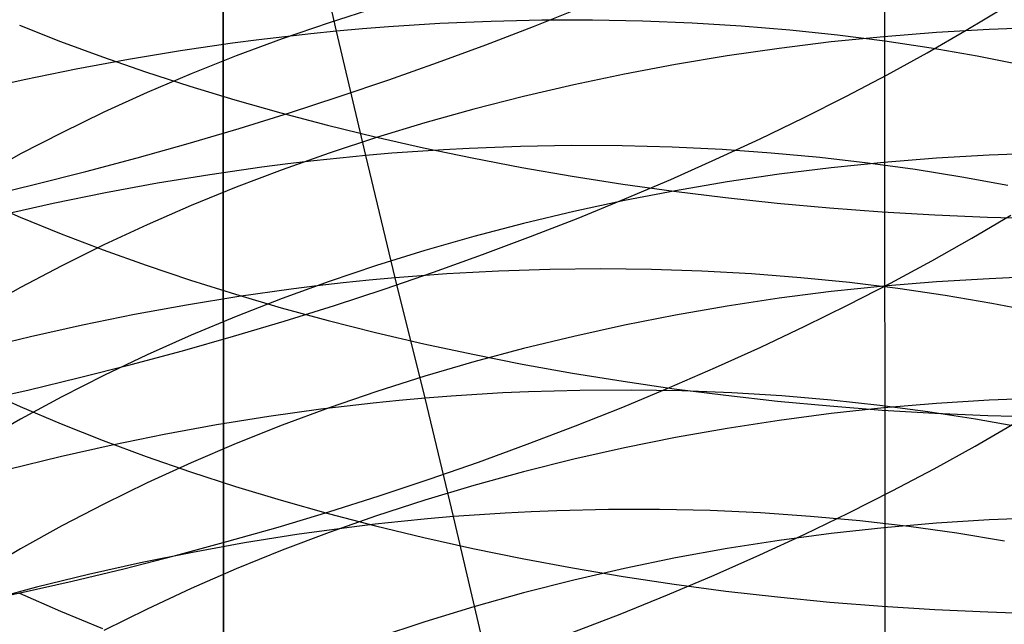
# Model space of a CAD drawing. Extents: x -383 to 1849, y -1185 to -529.
# Tile 92 of 256: x -333.98 to -324.94, y -1065.35 to -1059.8. Entities that reach past the tile are written whole.
import ezdxf

# ---------------------------------------------------------------- set-up
doc = ezdxf.new("R2010")
doc.units = 0
doc.layers.add('PREDEFINITO', color=7, linetype='CONTINUOUS')

msp = doc.modelspace()

# ---------------------------------------------------------------- linework, layer by layer
at = {"layer": 'PREDEFINITO'}
for p, q in [((-326.1504, -882.7992, 433.9858), (-326.035, -1066.0458, 433.48)), ((-332.1146, -1056.3046, 420), (-332.1112, -1070.3557, 420)), ((-332.1146, -1056.3046, 370), (-332.1112, -1070.3557, 370)), ((-332.1112, -1070.3557, 395), (-332.1146, -1056.3046, 395)), ((-332.1146, -1056.3046, 420), (-332.1112, -1070.3557, 420)), ((-331.0725, -1059.9054, 516.6741), (-331.3338, -1058.7466, 515.8132)), ((-330.7044, -1059.6873, 636.446), (-331.1416, -1059.8273, 636.6231)), ((-329.2642, -1059.8617, 483.6734), (-328.8336, -1059.6891, 483.8371)), ((-325.2865, -1059.8961, 486.4687), (-324.9391, -1059.6868, 486.7402)), ((-331.1416, -1059.8273, 636.6231), (-331.5717, -1059.9757, 636.8107)), ((-330.124, -1059.8352, 516.4641), (-330.3603, -1059.849, 516.5218)), ((-329.6534, -1059.8151, 516.3385), (-330.124, -1059.8352, 516.4641)), ((-329.1859, -1059.8047, 516.1997), (-329.6534, -1059.8151, 516.3385)), ((-328.7218, -1059.8041, 516.0479), (-329.1859, -1059.8047, 516.1997)), ((-328.2617, -1059.8131, 515.8835), (-328.7218, -1059.8041, 516.0479)), ((-327.8059, -1059.8315, 515.7067), (-328.2617, -1059.8131, 515.8835)), ((-327.3549, -1059.8593, 515.5179), (-327.8059, -1059.8315, 515.7067)), ((-333.988, -1059.8501, 664.9785), (-333.611, -1059.9986, 665.256)), ((-331.3108, -1059.9293, 516.7179), (-331.5495, -1059.9557, 516.7581)), ((-331.0725, -1059.9054, 516.6741), (-331.3108, -1059.9293, 516.7179)), ((-330.8346, -1059.8841, 516.6268), (-331.0725, -1059.9054, 516.6741)), ((-330.803, -1061.047, 517.555), (-331.0725, -1059.9054, 516.6741)), ((-330.5972, -1059.8653, 516.576), (-330.8346, -1059.8841, 516.6268)), ((-330.3603, -1059.849, 516.5218), (-330.5972, -1059.8653, 516.576)), ((-329.7013, -1060.0298, 483.5228), (-329.2642, -1059.8617, 483.6734)), ((-326.9092, -1059.8963, 515.3174), (-327.3549, -1059.8593, 515.5179)), ((-326.4691, -1059.9425, 515.1054), (-326.9092, -1059.8963, 515.3174)), ((-325.5608, -1059.9172, 634.3959), (-326.045, -1059.9551, 634.442)), ((-325.645, -1060.1023, 486.2088), (-325.2865, -1059.8961, 486.4687)), ((-325.0753, -1059.8898, 634.3627), (-325.5608, -1059.9172, 634.3959)), ((-324.8321, -1059.8802, 634.351), (-325.0753, -1059.8898, 634.3627)), ((-333.611, -1059.9986, 665.256), (-333.2241, -1060.1415, 665.523)), ((-332.0278, -1060.0158, 516.828), (-332.5068, -1060.0858, 516.8839)), ((-331.7886, -1059.9845, 516.7948), (-332.0278, -1060.0158, 516.828)), ((-331.5717, -1059.9757, 636.8107), (-331.9942, -1060.1322, 637.0087)), ((-331.5495, -1059.9557, 516.7581), (-331.7886, -1059.9845, 516.7948)), ((-326.5273, -1060.0035, 634.5007), (-327.0072, -1060.0622, 634.572)), ((-326.045, -1059.9551, 634.442), (-326.5273, -1060.0035, 634.5007)), ((-326.0352, -1059.9977, 514.8824), (-326.4691, -1059.9425, 515.1054)), ((-325.6078, -1060.0618, 514.6485), (-326.0352, -1059.9977, 514.8824)), ((-332.5068, -1060.0858, 516.8839), (-332.9861, -1060.1652, 516.9261)), ((-330.1447, -1060.1934, 483.3854), (-329.7013, -1060.0298, 483.5228)), ((-327.0072, -1060.0622, 634.572), (-327.4843, -1060.1311, 634.6556)), ((-326.0141, -1060.3053, 485.9606), (-325.645, -1060.1023, 486.2088)), ((-325.1874, -1060.1347, 514.4042), (-325.6078, -1060.0618, 514.6485)), ((-332.9861, -1060.1652, 516.9261), (-333.4651, -1060.2541, 516.9545)), ((-333.2241, -1060.1415, 665.523), (-332.8276, -1060.2787, 665.7794)), ((-331.9942, -1060.1322, 637.0087), (-332.4086, -1060.2968, 637.2168)), ((-330.5936, -1060.3522, 483.2612), (-330.1447, -1060.1934, 483.3854)), ((-327.9581, -1060.2098, 634.7512), (-328.4281, -1060.2983, 634.8587)), ((-327.4843, -1060.1311, 634.6556), (-327.9581, -1060.2098, 634.7512)), ((-324.7744, -1060.2163, 514.1497), (-325.1874, -1060.1347, 514.4042)), ((-333.4651, -1060.2541, 516.9545), (-333.9434, -1060.352, 516.9695)), ((-332.8276, -1060.2787, 665.7794), (-332.4221, -1060.4101, 666.0249)), ((-332.4086, -1060.2968, 637.2168), (-332.8144, -1060.4692, 637.4349)), ((-328.4281, -1060.2983, 634.8587), (-328.8938, -1060.3965, 634.9778)), ((-333.9434, -1060.352, 516.9695), (-334.4205, -1060.4589, 516.971)), ((-331.0477, -1060.5059, 483.1506), (-330.5936, -1060.3522, 483.2612)), ((-326.3933, -1060.5049, 485.7243), (-326.0141, -1060.3053, 485.9606)), ((-332.8144, -1060.4692, 637.4349), (-333.2112, -1060.6493, 637.6626)), ((-332.4221, -1060.4101, 666.0249), (-332.008, -1060.5355, 666.2593)), ((-328.8938, -1060.3965, 634.9778), (-329.3548, -1060.504, 635.1084)), ((-332.008, -1060.5355, 666.2593), (-331.5858, -1060.6548, 666.4822)), ((-331.5064, -1060.6546, 483.0535), (-331.0477, -1060.5059, 483.1506)), ((-329.3548, -1060.504, 635.1084), (-329.8106, -1060.6208, 635.2502)), ((-326.7822, -1060.701, 485.5001), (-326.3933, -1060.5049, 485.7243)), ((-333.2112, -1060.6493, 637.6626), (-333.5985, -1060.8369, 637.8998)), ((-331.9693, -1060.7979, 482.9701), (-331.5064, -1060.6546, 483.0535)), ((-331.5858, -1060.6548, 666.4822), (-331.156, -1060.7679, 666.6935)), ((-329.8106, -1060.6208, 635.2502), (-330.2606, -1060.7466, 635.403)), ((-330.2606, -1060.7466, 635.403), (-330.7045, -1060.8814, 635.5666)), ((-327.1802, -1060.8932, 485.288), (-326.7822, -1060.701, 485.5001)), ((-333.5985, -1060.8369, 637.8998), (-333.9759, -1061.0318, 638.1463)), ((-332.4358, -1060.9357, 482.9007), (-331.9693, -1060.7979, 482.9701)), ((-331.156, -1060.7679, 666.6935), (-330.719, -1060.8747, 666.893)), ((-330.7045, -1060.8814, 635.5666), (-331.1418, -1061.0249, 635.7408)), ((-330.719, -1060.8747, 666.893), (-330.2753, -1060.9749, 667.0803)), ((-327.5869, -1061.0816, 485.0883), (-327.1802, -1060.8932, 485.288)), ((-332.9054, -1061.0677, 482.8453), (-332.4358, -1060.9357, 482.9007)), ((-330.3271, -1061.0089, 517.4579), (-330.5648, -1061.0267, 517.5082)), ((-330.0899, -1060.9938, 517.4043), (-330.3271, -1061.0089, 517.4579)), ((-330.2753, -1060.9749, 667.0803), (-329.8255, -1061.0686, 667.2553)), ((-329.8533, -1060.9812, 517.3472), (-330.0899, -1060.9938, 517.4043)), ((-329.3821, -1060.9636, 517.223), (-329.8533, -1060.9812, 517.3472)), ((-328.9138, -1060.9562, 517.0857), (-329.3821, -1060.9636, 517.223)), ((-328.4489, -1060.9587, 516.9356), (-328.9138, -1060.9562, 517.0857)), ((-327.9879, -1060.971, 516.773), (-328.4489, -1060.9587, 516.9356)), ((-327.5311, -1060.993, 516.5981), (-327.9879, -1060.971, 516.773)), ((-327.0791, -1061.0247, 516.4114), (-327.5311, -1060.993, 516.5981)), ((-333.9759, -1061.0318, 638.1463), (-334.3427, -1061.2339, 638.4019)), ((-333.3777, -1061.1939, 482.8041), (-332.9054, -1061.0677, 482.8453)), ((-331.1418, -1061.0249, 635.7408), (-331.5719, -1061.177, 635.9255)), ((-331.2805, -1061.0954, 517.638), (-331.5197, -1061.1235, 517.6743)), ((-331.0416, -1061.0699, 517.5982), (-331.2805, -1061.0954, 517.638)), ((-330.803, -1061.047, 517.555), (-331.0416, -1061.0699, 517.5982)), ((-330.5648, -1061.0267, 517.5082), (-330.803, -1061.047, 517.555)), ((-330.5347, -1062.171, 518.4581), (-330.803, -1061.047, 517.555)), ((-329.8255, -1061.0686, 667.2553), (-329.3699, -1061.1555, 667.4177)), ((-328.0018, -1061.2658, 484.901), (-327.5869, -1061.0816, 485.0883)), ((-326.6323, -1061.0658, 516.2132), (-327.0791, -1061.0247, 516.4114)), ((-326.1911, -1061.1162, 516.0036), (-326.6323, -1061.0658, 516.2132)), ((-326.045, -1061.1099, 633.5572), (-326.5273, -1061.1595, 633.615)), ((-325.5608, -1061.071, 633.5119), (-326.045, -1061.1099, 633.5572)), ((-325.0753, -1061.0431, 633.4793), (-325.5608, -1061.071, 633.5119)), ((-324.8321, -1061.0332, 633.4678), (-325.0753, -1061.0431, 633.4793)), ((-333.8522, -1061.3141, 482.7772), (-333.3777, -1061.1939, 482.8041)), ((-331.7592, -1061.1541, 517.7072), (-332.2385, -1061.2228, 517.7625)), ((-331.5719, -1061.177, 635.9255), (-331.9944, -1061.3374, 636.1203)), ((-331.5197, -1061.1235, 517.6743), (-331.7592, -1061.1541, 517.7072)), ((-329.3699, -1061.1555, 667.4177), (-328.9091, -1061.2355, 667.5672)), ((-326.5273, -1061.1595, 633.615), (-327.0072, -1061.2196, 633.6851)), ((-325.7559, -1061.1759, 515.7831), (-326.1911, -1061.1162, 516.0036)), ((-325.3272, -1061.2447, 515.5519), (-325.7559, -1061.1759, 515.7831)), ((-332.2385, -1061.2228, 517.7625), (-332.718, -1061.3013, 517.8042)), ((-328.9091, -1061.2355, 667.5672), (-328.4435, -1061.3085, 667.7036)), ((-328.4243, -1061.4456, 484.7263), (-328.0018, -1061.2658, 484.901)), ((-327.4843, -1061.29, 633.7673), (-327.9581, -1061.3706, 633.8614)), ((-327.0072, -1061.2196, 633.6851), (-327.4843, -1061.29, 633.7673)), ((-324.9055, -1061.3224, 515.3104), (-325.3272, -1061.2447, 515.5519)), ((-334.3283, -1061.428, 482.7648), (-333.8522, -1061.3141, 482.7772)), ((-332.718, -1061.3013, 517.8042), (-333.1972, -1061.3895, 517.8324)), ((-331.9944, -1061.3374, 636.1203), (-332.4088, -1061.506, 636.325)), ((-328.4435, -1061.3085, 667.7036), (-327.9736, -1061.3743, 667.8267)), ((-327.9581, -1061.3706, 633.8614), (-328.428, -1061.4613, 633.9671)), ((-327.9736, -1061.3743, 667.8267), (-327.4998, -1061.433, 667.9362)), ((-334.3479, -1061.4523, 663.8136), (-333.9816, -1061.6117, 664.0977)), ((-333.1972, -1061.3895, 517.8324), (-333.6756, -1061.4871, 517.8472)), ((-328.428, -1061.4613, 633.9671), (-328.8938, -1061.5617, 634.0843)), ((-328.8539, -1061.621, 484.5644), (-328.4243, -1061.4456, 484.7263)), ((-327.4998, -1061.433, 667.9362), (-327.0228, -1061.4842, 668.032)), ((-333.6756, -1061.4871, 517.8472), (-334.1527, -1061.5939, 517.8488)), ((-332.4088, -1061.506, 636.325), (-332.8147, -1061.6827, 636.5396)), ((-328.8938, -1061.5617, 634.0843), (-329.3548, -1061.6718, 634.2127)), ((-327.0228, -1061.4842, 668.032), (-326.5428, -1061.5278, 668.1136)), ((-326.5428, -1061.5278, 668.1136), (-326.0604, -1061.5639, 668.1809)), ((-326.0604, -1061.5639, 668.1809), (-325.5762, -1061.5921, 668.2337)), ((-333.9816, -1061.6117, 664.0977), (-333.6048, -1061.7654, 664.3717)), ((-329.2902, -1061.7917, 484.4153), (-328.8539, -1061.621, 484.5644)), ((-325.5762, -1061.5921, 668.2337), (-325.0904, -1061.6124, 668.2717)), ((-325.2357, -1061.8064, 487.1297), (-324.8779, -1061.5952, 487.3875)), ((-325.0904, -1061.6124, 668.2717), (-324.8472, -1061.6196, 668.285)), ((-332.8147, -1061.6827, 636.5396), (-333.2116, -1061.8673, 636.7636)), ((-329.3548, -1061.6718, 634.2127), (-329.8105, -1061.7913, 634.3522)), ((-333.6048, -1061.7654, 664.3717), (-333.2181, -1061.9134, 664.6355)), ((-329.8105, -1061.7913, 634.3522), (-330.2606, -1061.9202, 634.5025)), ((-329.7327, -1061.9576, 484.2793), (-329.2902, -1061.7917, 484.4153)), ((-325.6042, -1062.0142, 486.8836), (-325.2357, -1061.8064, 487.1297)), ((-333.2116, -1061.8673, 636.7636), (-333.5989, -1062.0595, 636.9971)), ((-333.2181, -1061.9134, 664.6355), (-332.8218, -1062.0555, 664.8886)), ((-330.2606, -1061.9202, 634.5025), (-330.7045, -1062.0581, 634.6634)), ((-330.1809, -1062.1184, 484.1565), (-329.7327, -1061.9576, 484.2793)), ((-325.9829, -1062.2184, 486.6492), (-325.6042, -1062.0142, 486.8836)), ((-333.5989, -1062.0595, 636.9971), (-333.9762, -1062.2592, 637.2396)), ((-332.8218, -1062.0555, 664.8886), (-332.4165, -1062.1914, 665.131)), ((-330.7045, -1062.0581, 634.6634), (-331.1417, -1062.205, 634.8348)), ((-329.5841, -1062.1091, 518.2533), (-329.821, -1062.1206, 518.3095)), ((-329.1123, -1062.0939, 518.1309), (-329.5841, -1062.1091, 518.2533)), ((-328.6435, -1062.089, 517.9956), (-329.1123, -1062.0939, 518.1309)), ((-328.1779, -1062.0943, 517.8476), (-328.6435, -1062.089, 517.9956)), ((-327.7162, -1062.1096, 517.6873), (-328.1779, -1062.0943, 517.8476)), ((-327.2587, -1062.1349, 517.5149), (-327.7162, -1062.1096, 517.6873)), ((-332.4165, -1062.1914, 665.131), (-332.0026, -1062.3212, 665.3624)), ((-330.7735, -1062.1931, 518.5007), (-331.0126, -1062.2179, 518.5399)), ((-330.5347, -1062.171, 518.4581), (-330.7735, -1062.1931, 518.5007)), ((-330.6343, -1062.274, 484.047), (-330.1809, -1062.1184, 484.1565)), ((-330.2963, -1062.1516, 518.412), (-330.5347, -1062.171, 518.4581)), ((-330.2593, -1063.2763, 519.3809), (-330.5347, -1062.171, 518.4581)), ((-330.0584, -1062.1348, 518.3625), (-330.2963, -1062.1516, 518.412)), ((-329.821, -1062.1206, 518.3095), (-330.0584, -1062.1348, 518.3625)), ((-326.8059, -1062.17, 517.3309), (-327.2587, -1062.1349, 517.5149)), ((-326.3582, -1062.2148, 517.1354), (-326.8059, -1062.17, 517.3309)), ((-325.0752, -1062.1783, 632.5737), (-325.5608, -1062.2068, 632.6057)), ((-324.832, -1062.1683, 632.5625), (-325.0752, -1062.1783, 632.5737)), ((-333.9762, -1062.2592, 637.2396), (-334.3431, -1062.4663, 637.4911)), ((-331.4916, -1062.2753, 518.608), (-331.9711, -1062.343, 518.6625)), ((-331.1417, -1062.205, 634.8348), (-331.5719, -1062.3607, 635.0164)), ((-331.252, -1062.2453, 518.5756), (-331.4916, -1062.2753, 518.608)), ((-331.0126, -1062.2179, 518.5399), (-331.252, -1062.2453, 518.5756)), ((-331.0923, -1062.4242, 483.951), (-330.6343, -1062.274, 484.047)), ((-326.045, -1062.2464, 632.6501), (-326.5273, -1062.297, 632.7069)), ((-326.3714, -1062.4188, 486.4267), (-325.9829, -1062.2184, 486.6492)), ((-325.9161, -1062.2692, 516.9288), (-326.3582, -1062.2148, 517.1354)), ((-325.5608, -1062.2068, 632.6057), (-326.045, -1062.2464, 632.6501)), ((-325.48, -1062.333, 516.7114), (-325.9161, -1062.2692, 516.9288)), ((-331.9711, -1062.343, 518.6625), (-332.4508, -1062.4208, 518.7035)), ((-332.0026, -1062.3212, 665.3624), (-331.5807, -1062.4447, 665.5825)), ((-331.5719, -1062.3607, 635.0164), (-331.9944, -1062.5249, 635.208)), ((-327.0073, -1062.3584, 632.7757), (-327.4844, -1062.4304, 632.8564)), ((-326.5273, -1062.297, 632.7069), (-327.0073, -1062.3584, 632.7757)), ((-325.0504, -1062.4061, 516.4835), (-325.48, -1062.333, 516.7114)), ((-332.4508, -1062.4208, 518.7035), (-332.9302, -1062.5084, 518.7312)), ((-331.5807, -1062.4447, 665.5825), (-331.1511, -1062.5618, 665.7911)), ((-331.5546, -1062.5688, 483.8686), (-331.0923, -1062.4242, 483.951)), ((-327.4844, -1062.4304, 632.8564), (-327.9581, -1062.5129, 632.9488)), ((-326.7691, -1062.6153, 486.2163), (-326.3714, -1062.4188, 486.4267)), ((-324.6276, -1062.4884, 516.2453), (-325.0504, -1062.4061, 516.4835)), ((-332.9302, -1062.5084, 518.7312), (-333.4086, -1062.6057, 518.7457)), ((-331.9944, -1062.5249, 635.208), (-332.4088, -1062.6976, 635.4094)), ((-331.1511, -1062.5618, 665.7911), (-330.7144, -1062.6722, 665.9879)), ((-327.9581, -1062.5129, 632.9488), (-328.4281, -1062.6055, 633.0527)), ((-333.4086, -1062.6057, 518.7457), (-333.8858, -1062.7124, 518.7471)), ((-332.0205, -1062.7076, 483.7999), (-331.5546, -1062.5688, 483.8686)), ((-328.4281, -1062.6055, 633.0527), (-328.8938, -1062.7082, 633.1679)), ((-327.1755, -1062.8075, 486.0181), (-326.7691, -1062.6153, 486.2163)), ((-333.8858, -1062.7124, 518.7471), (-334.361, -1062.8285, 518.7356)), ((-332.4088, -1062.6976, 635.4094), (-332.8147, -1062.8785, 635.6204)), ((-332.4897, -1062.8405, 483.7452), (-332.0205, -1062.7076, 483.7999)), ((-330.7144, -1062.6722, 665.9879), (-330.2711, -1062.7759, 666.1728)), ((-328.8938, -1062.7082, 633.1679), (-329.3548, -1062.8208, 633.2942)), ((-330.2711, -1062.7759, 666.1728), (-329.8215, -1062.8728, 666.3455)), ((-329.3548, -1062.8208, 633.2942), (-329.8105, -1062.9431, 633.4313)), ((-327.5902, -1062.9954, 485.8322), (-327.1755, -1062.8075, 486.0181)), ((-332.8147, -1062.8785, 635.6204), (-333.2115, -1063.0674, 635.8408)), ((-332.9615, -1062.9673, 483.7045), (-332.4897, -1062.8405, 483.7452)), ((-329.8215, -1062.8728, 666.3455), (-329.3662, -1062.9627, 666.5057)), ((-333.4356, -1063.0877, 483.678), (-332.9615, -1062.9673, 483.7045)), ((-329.8105, -1062.9431, 633.4313), (-330.2606, -1063.0749, 633.5791)), ((-329.3662, -1062.9627, 666.5057), (-328.9057, -1063.0455, 666.6532)), ((-328.0125, -1063.1788, 485.6588), (-327.5902, -1062.9954, 485.8322)), ((-333.9114, -1063.2017, 483.6658), (-333.4356, -1063.0877, 483.678)), ((-333.2115, -1063.0674, 635.8408), (-333.5988, -1063.2642, 636.0704)), ((-330.2606, -1063.0749, 633.5791), (-330.7044, -1063.216, 633.7373)), ((-328.9057, -1063.0455, 666.6532), (-328.4404, -1063.121, 666.7878)), ((-334.3478, -1063.1871, 662.8932), (-333.9815, -1063.3521, 663.1741)), ((-328.4422, -1063.3574, 485.4981), (-328.0125, -1063.1788, 485.6588)), ((-328.4404, -1063.121, 666.7878), (-327.9709, -1063.1891, 666.9092)), ((-327.9709, -1063.1891, 666.9092), (-327.4974, -1063.2497, 667.0173)), ((-334.3884, -1063.309, 483.6681), (-333.9114, -1063.2017, 483.6658)), ((-333.5988, -1063.2642, 636.0704), (-333.9762, -1063.4687, 636.309)), ((-330.7044, -1063.216, 633.7373), (-331.1417, -1063.3663, 633.9058)), ((-330.2593, -1063.2763, 519.3809), (-330.4982, -1063.2977, 519.4228)), ((-330.0209, -1063.2576, 519.3357), (-330.2593, -1063.2763, 519.3809)), ((-329.9996, -1064.3648, 520.3274), (-330.2593, -1063.2763, 519.3809)), ((-329.7828, -1063.2416, 519.2871), (-330.0209, -1063.2576, 519.3357)), ((-329.5453, -1063.2283, 519.2352), (-329.7828, -1063.2416, 519.2871)), ((-329.3083, -1063.2177, 519.18), (-329.5453, -1063.2283, 519.2352)), ((-328.8363, -1063.2045, 519.0598), (-329.3083, -1063.2177, 519.18)), ((-328.3672, -1063.2018, 518.9269), (-328.8363, -1063.2045, 519.0598)), ((-327.9015, -1063.2096, 518.7816), (-328.3672, -1063.2018, 518.9269)), ((-327.4395, -1063.2277, 518.6241), (-327.9015, -1063.2096, 518.7816)), ((-327.4974, -1063.2497, 667.0173), (-327.0207, -1063.3027, 667.1117)), ((-326.9818, -1063.2559, 518.4548), (-327.4395, -1063.2277, 518.6241)), ((-326.5287, -1063.2942, 518.2739), (-326.9818, -1063.2559, 518.4548)), ((-324.8321, -1063.2851, 631.6342), (-325.0753, -1063.2954, 631.6453)), ((-333.9815, -1063.3521, 663.1741), (-333.6047, -1063.5113, 663.445)), ((-331.1417, -1063.3663, 633.9058), (-331.5717, -1063.5255, 634.0843)), ((-330.9769, -1063.3487, 519.4962), (-331.2166, -1063.3782, 519.5279)), ((-330.7374, -1063.3219, 519.4612), (-330.9769, -1063.3487, 519.4962)), ((-330.4982, -1063.2977, 519.4228), (-330.7374, -1063.3219, 519.4612)), ((-328.8785, -1063.5312, 485.3501), (-328.4422, -1063.3574, 485.4981)), ((-327.0207, -1063.3027, 667.1117), (-326.5411, -1063.3479, 667.1922)), ((-326.5411, -1063.3479, 667.1922), (-326.059, -1063.3851, 667.2586)), ((-326.0808, -1063.3423, 518.0818), (-326.5287, -1063.2942, 518.2739)), ((-326.045, -1063.3653, 631.7206), (-326.5273, -1063.4171, 631.7764)), ((-325.6384, -1063.4003, 517.8787), (-326.0808, -1063.3423, 518.0818)), ((-325.5608, -1063.3247, 631.6768), (-326.045, -1063.3653, 631.7206)), ((-325.0753, -1063.2954, 631.6453), (-325.5608, -1063.3247, 631.6768)), ((-331.6964, -1063.4451, 519.5813), (-332.1763, -1063.5223, 519.6214)), ((-331.2166, -1063.3782, 519.5279), (-331.6964, -1063.4451, 519.5813)), ((-326.5273, -1063.4171, 631.7764), (-327.0072, -1063.4799, 631.8441)), ((-326.059, -1063.3851, 667.2586), (-325.5751, -1063.4144, 667.3107)), ((-325.202, -1063.4678, 517.665), (-325.6384, -1063.4003, 517.8787)), ((-325.5751, -1063.4144, 667.3107), (-325.0897, -1063.4354, 667.3482)), ((-325.0897, -1063.4354, 667.3482), (-324.8466, -1063.4428, 667.3614)), ((-333.9762, -1063.4687, 636.309), (-334.3431, -1063.6807, 636.5563)), ((-333.6047, -1063.5113, 663.445), (-333.218, -1063.6645, 663.7058)), ((-332.1763, -1063.5223, 519.6214), (-332.6558, -1063.6096, 519.6485)), ((-331.5717, -1063.5255, 634.0843), (-331.9942, -1063.6936, 634.2727)), ((-329.3211, -1063.6998, 485.215), (-328.8785, -1063.5312, 485.3501)), ((-327.4843, -1063.5535, 631.9235), (-327.958, -1063.6377, 632.0143)), ((-327.0072, -1063.4799, 631.8441), (-327.4843, -1063.5535, 631.9235)), ((-325.2043, -1063.7156, 487.8262), (-324.8374, -1063.5033, 488.0702)), ((-324.772, -1063.5449, 517.4409), (-325.202, -1063.4678, 517.665)), ((-332.6558, -1063.6096, 519.6485), (-333.1345, -1063.7068, 519.6625)), ((-327.958, -1063.6377, 632.0143), (-328.428, -1063.7325, 632.1163)), ((-333.1345, -1063.7068, 519.6625), (-333.6118, -1063.8137, 519.6637)), ((-333.218, -1063.6645, 663.7058), (-332.8217, -1063.8115, 663.9561)), ((-331.9942, -1063.6936, 634.2727), (-332.4086, -1063.8702, 634.4707)), ((-329.7694, -1063.8632, 485.0931), (-329.3211, -1063.6998, 485.215)), ((-328.428, -1063.7325, 632.1163), (-328.8938, -1063.8374, 632.2295)), ((-325.5813, -1063.9239, 487.594), (-325.2043, -1063.7156, 487.8262)), ((-333.6118, -1063.8137, 519.6637), (-334.0872, -1063.9301, 519.6521)), ((-332.8217, -1063.8115, 663.9561), (-332.4164, -1063.9523, 664.1957)), ((-332.4086, -1063.8702, 634.4707), (-332.8145, -1064.0552, 634.6781)), ((-330.223, -1064.0211, 484.9843), (-329.7694, -1063.8632, 485.0931)), ((-328.8938, -1063.8374, 632.2295), (-329.3547, -1063.9525, 632.3535)), ((-332.4164, -1063.9523, 664.1957), (-332.0026, -1064.0867, 664.4244)), ((-329.3547, -1063.9525, 632.3535), (-329.8105, -1064.0775, 632.4881)), ((-325.9682, -1064.1283, 487.3736), (-325.5813, -1063.9239, 487.594)), ((-332.8145, -1064.0552, 634.6781), (-333.2113, -1064.2485, 634.8948)), ((-332.0026, -1064.0867, 664.4244), (-331.5806, -1064.2145, 664.642)), ((-330.6813, -1064.1733, 484.8889), (-330.223, -1064.0211, 484.9843)), ((-329.8105, -1064.0775, 632.4881), (-330.2606, -1064.2121, 632.6332)), ((-331.1439, -1064.3197, 484.807), (-330.6813, -1064.1733, 484.8889)), ((-326.3643, -1064.3284, 487.1652), (-325.9682, -1064.1283, 487.3736)), ((-333.2113, -1064.2485, 634.8948), (-333.5986, -1064.4498, 635.1205)), ((-331.5806, -1064.2145, 664.642), (-331.151, -1064.3357, 664.8483)), ((-330.2606, -1064.2121, 632.6332), (-330.7045, -1064.3563, 632.7886)), ((-331.6102, -1064.46, 484.7387), (-331.1439, -1064.3197, 484.807)), ((-331.151, -1064.3357, 664.8483), (-330.7143, -1064.45, 665.0429)), ((-330.7045, -1064.3563, 632.7886), (-331.1417, -1064.5099, 632.954)), ((-329.9996, -1064.3648, 520.3274), (-330.2386, -1064.3855, 520.3686)), ((-329.7609, -1064.3469, 520.2829), (-329.9996, -1064.3648, 520.3274)), ((-329.7475, -1065.4355, 521.2958), (-329.9996, -1064.3648, 520.3274)), ((-329.5226, -1064.3318, 520.2351), (-329.7609, -1064.3469, 520.2829)), ((-329.2849, -1064.3195, 520.184), (-329.5226, -1064.3318, 520.2351)), ((-329.0477, -1064.31, 520.1297), (-329.2849, -1064.3195, 520.184)), ((-328.5752, -1064.299, 520.0114), (-329.0477, -1064.31, 520.1297)), ((-328.1055, -1064.2988, 519.8806), (-328.5752, -1064.299, 520.0114)), ((-327.6391, -1064.3093, 519.7375), (-328.1055, -1064.2988, 519.8806)), ((-327.1765, -1064.3304, 519.5824), (-327.6391, -1064.3093, 519.7375)), ((-326.718, -1064.3618, 519.4157), (-327.1765, -1064.3304, 519.5824)), ((-326.7692, -1064.5241, 486.9688), (-326.3643, -1064.3284, 487.1652)), ((-326.2642, -1064.4034, 519.2376), (-326.718, -1064.3618, 519.4157)), ((-333.5986, -1064.4498, 635.1205), (-333.9759, -1064.6589, 635.355)), ((-332.0798, -1064.5942, 484.6842), (-331.6102, -1064.46, 484.7387)), ((-330.7176, -1064.4351, 520.4409), (-330.9575, -1064.464, 520.472)), ((-330.478, -1064.4089, 520.4064), (-330.7176, -1064.4351, 520.4409)), ((-330.7143, -1064.45, 665.0429), (-330.271, -1064.5574, 665.2257)), ((-330.2386, -1064.3855, 520.3686), (-330.478, -1064.4089, 520.4064)), ((-325.8155, -1064.4552, 519.0485), (-326.2642, -1064.4034, 519.2376)), ((-325.5609, -1064.4248, 630.7254), (-326.045, -1064.4662, 630.7684)), ((-325.3722, -1064.5169, 518.8485), (-325.8155, -1064.4552, 519.0485)), ((-325.0753, -1064.3949, 630.6945), (-325.5609, -1064.4248, 630.7254)), ((-324.8321, -1064.3844, 630.6836), (-325.0753, -1064.3949, 630.6945)), ((-331.4375, -1064.5299, 520.5245), (-331.9176, -1064.6063, 520.564)), ((-331.1417, -1064.5099, 632.954), (-331.5718, -1064.6726, 633.1294)), ((-330.9575, -1064.464, 520.472), (-331.4375, -1064.5299, 520.5245)), ((-327.1824, -1064.7152, 486.7848), (-326.7692, -1064.5241, 486.9688)), ((-326.5273, -1064.5191, 630.8232), (-327.0072, -1064.5833, 630.8896)), ((-326.045, -1064.4662, 630.7684), (-326.5273, -1064.5191, 630.8232)), ((-324.9349, -1064.5885, 518.6381), (-325.3722, -1064.5169, 518.8485)), ((-332.5521, -1064.7219, 484.6437), (-332.0798, -1064.5942, 484.6842)), ((-331.9176, -1064.6063, 520.564), (-332.3973, -1064.6931, 520.5905)), ((-330.271, -1064.5574, 665.2257), (-329.8214, -1064.6577, 665.3964)), ((-327.0072, -1064.5833, 630.8896), (-327.4843, -1064.6585, 630.9675)), ((-333.9759, -1064.6589, 635.355), (-334.3428, -1064.8758, 635.5981)), ((-333.0267, -1064.8431, 484.6172), (-332.5521, -1064.7219, 484.6437)), ((-332.3973, -1064.6931, 520.5905), (-332.8761, -1064.7901, 520.6042)), ((-331.5718, -1064.6726, 633.1294), (-331.9944, -1064.8442, 633.3143)), ((-329.8214, -1064.6577, 665.3964), (-329.3662, -1064.7507, 665.5547)), ((-327.4843, -1064.6585, 630.9675), (-327.9581, -1064.7445, 631.0566)), ((-327.6033, -1064.9016, 486.6131), (-327.1824, -1064.7152, 486.7848)), ((-332.8761, -1064.7901, 520.6042), (-333.3534, -1064.897, 520.6053)), ((-329.3662, -1064.7507, 665.5547), (-328.9056, -1064.8364, 665.7006)), ((-327.9581, -1064.7445, 631.0566), (-328.4281, -1064.8412, 631.1568)), ((-333.3534, -1064.897, 520.6053), (-333.8288, -1065.0136, 520.5938)), ((-333.503, -1064.9574, 484.605), (-333.0267, -1064.8431, 484.6172)), ((-331.9944, -1064.8442, 633.3143), (-332.4088, -1065.0247, 633.5088)), ((-328.9056, -1064.8364, 665.7006), (-328.4404, -1064.9146, 665.8336)), ((-328.4281, -1064.8412, 631.1568), (-328.8938, -1064.9484, 631.2678)), ((-328.4404, -1064.9146, 665.8336), (-327.9708, -1064.9851, 665.9537)), ((-328.0316, -1065.0829, 486.4539), (-327.6033, -1064.9016, 486.6131)), ((-333.9806, -1065.0649, 484.6071), (-333.503, -1064.9574, 484.605)), ((-328.8938, -1064.9484, 631.2678), (-329.3548, -1065.0659, 631.3895)), ((-327.9708, -1064.9851, 665.9537), (-327.4974, -1065.0479, 666.0605)), ((-334.4589, -1065.1651, 484.6237), (-333.9806, -1065.0649, 484.6071)), ((-333.8288, -1065.0136, 520.5938), (-334.3019, -1065.1397, 520.5698)), ((-333.9878, -1065.069, 662.2088), (-333.6108, -1065.2337, 662.477)), ((-332.4088, -1065.0247, 633.5088), (-332.8147, -1065.2138, 633.7125)), ((-329.3548, -1065.0659, 631.3895), (-329.8106, -1065.1935, 631.5216)), ((-328.4666, -1065.2591, 486.3075), (-328.0316, -1065.0829, 486.4539)), ((-327.4974, -1065.0479, 666.0605), (-327.0206, -1065.1027, 666.1538)), ((-327.0206, -1065.1027, 666.1538), (-326.541, -1065.1495, 666.2334)), ((-326.541, -1065.1495, 666.2334), (-326.059, -1065.188, 666.299)), ((-333.6108, -1065.2337, 662.477), (-333.2239, -1065.3922, 662.735)), ((-332.8147, -1065.2138, 633.7125), (-333.2115, -1065.4112, 633.9253)), ((-329.8106, -1065.1935, 631.5216), (-330.2607, -1065.331, 631.664)), ((-328.9079, -1065.43, 486.1738), (-328.4666, -1065.2591, 486.3075)), ((-326.059, -1065.188, 666.299), (-325.5751, -1065.2183, 666.3505)), ((-325.5751, -1065.2183, 666.3505), (-325.0897, -1065.24, 666.3875)), ((-325.0897, -1065.24, 666.3875), (-324.8466, -1065.2477, 666.4005)), ((-330.2607, -1065.331, 631.664), (-330.7046, -1065.4783, 631.8165))]:
    msp.add_line(p, q, dxfattribs=at)

doc.saveas('drawing.dxf')
